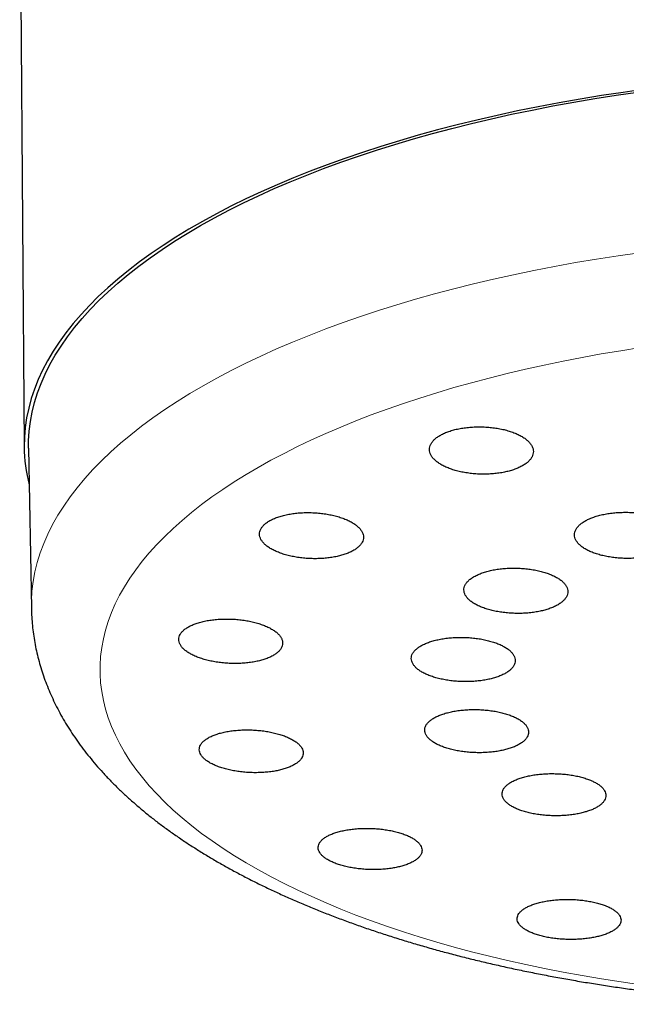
# Model space of a CAD drawing. Header units: millimetres. Extents: x 8 to 1010, y 12 to 2700.
# Tile 55 of 68: x 435 to 456, y 2454 to 2488. Entities that reach past the tile are written whole.
import ezdxf

# ---------------------------------------------------------------- set-up
doc = ezdxf.new("R2010")
doc.units = ezdxf.units.MM

msp = doc.modelspace()

# ---------------------------------------------------------------- linework, layer by layer
at = {"color": 7, "linetype": 'Continuous', "lineweight": 30}
for p, q in [((434.519, 2493.157), (434.675, 2473.218)), ((434.826, 2473.168), (434.922, 2467.628))]:
    msp.add_line(p, q, dxfattribs=at)
at = {"color": 7, "linetype": 'Continuous', "lineweight": 30, "flags": 128}
for points in [[(456.166, 2485.604), (455.413, 2485.499), (454.666, 2485.386), (453.927, 2485.265), (453.195, 2485.136), (452.47, 2484.998), (451.755, 2484.853), (451.048, 2484.7), (450.351, 2484.539), (449.663, 2484.371), (448.986, 2484.195), (448.32, 2484.012), (447.665, 2483.821), (447.022, 2483.624), (446.392, 2483.419), (445.773, 2483.208), (445.168, 2482.99), (444.576, 2482.765), (443.999, 2482.534), (443.435, 2482.297), (442.886, 2482.054), (442.352, 2481.805), (441.834, 2481.55), (441.331, 2481.289), (440.845, 2481.024), (440.374, 2480.753), (439.921, 2480.477), (439.485, 2480.196), (439.066, 2479.911), (438.664, 2479.621), (438.281, 2479.327), (437.916, 2479.029), (437.569, 2478.727), (437.241, 2478.421), (436.932, 2478.112), (436.642, 2477.8), (436.371, 2477.485), (436.12, 2477.167), (435.888, 2476.847), (435.677, 2476.524), (435.485, 2476.199), (435.313, 2475.873), (435.162, 2475.544), (435.031, 2475.215), (434.92, 2474.884), (434.83, 2474.552), (434.76, 2474.219), (434.711, 2473.886), (434.683, 2473.552), (434.675, 2473.218), (434.675, 2473.218)], [(434.826, 2473.168), (434.827, 2473.425), (434.848, 2473.757), (434.889, 2474.089), (434.95, 2474.42), (435.032, 2474.751), (435.135, 2475.081), (435.257, 2475.409), (435.4, 2475.737), (435.563, 2476.062), (435.747, 2476.386), (435.95, 2476.708), (436.173, 2477.028), (436.415, 2477.345), (436.677, 2477.66), (436.959, 2477.972), (437.259, 2478.28), (437.578, 2478.585), (437.916, 2478.887), (438.273, 2479.185), (438.648, 2479.479), (439.04, 2479.769), (439.45, 2480.055), (439.878, 2480.336), (440.323, 2480.613), (440.784, 2480.884), (441.262, 2481.151), (441.756, 2481.412), (442.266, 2481.668), (442.792, 2481.918), (443.332, 2482.162), (443.887, 2482.4), (444.457, 2482.632), (445.041, 2482.858), (445.638, 2483.078), (446.248, 2483.29), (446.871, 2483.497), (447.506, 2483.696), (448.153, 2483.888), (448.812, 2484.073), (449.482, 2484.251), (450.162, 2484.421), (450.852, 2484.584), (451.551, 2484.739), (452.26, 2484.887), (452.978, 2485.026), (453.703, 2485.158), (454.436, 2485.282), (455.177, 2485.397), (455.924, 2485.505)]]:
    msp.add_lwpolyline(points, dxfattribs=at)
at = {"color": 8, "linetype": 'Continuous', "lineweight": 0, "flags": 128}
for points in [[(434.922, 2467.628), (434.924, 2467.885), (434.944, 2468.216), (434.985, 2468.547), (435.047, 2468.878), (435.128, 2469.208), (435.231, 2469.537), (435.353, 2469.865), (435.496, 2470.192), (435.659, 2470.517), (435.842, 2470.841), (436.044, 2471.162), (436.267, 2471.481), (436.509, 2471.798), (436.771, 2472.112), (437.052, 2472.423), (437.351, 2472.731), (437.67, 2473.036), (438.008, 2473.337), (438.363, 2473.634), (438.737, 2473.928), (439.129, 2474.218), (439.539, 2474.503), (439.966, 2474.783), (440.41, 2475.059), (440.87, 2475.33), (441.347, 2475.596), (441.841, 2475.857), (442.35, 2476.112), (442.874, 2476.362), (443.414, 2476.606), (443.968, 2476.844), (444.537, 2477.075), (445.119, 2477.301), (445.715, 2477.52), (446.324, 2477.732), (446.946, 2477.938), (447.58, 2478.137), (448.226, 2478.329), (448.884, 2478.513), (449.552, 2478.691), (450.231, 2478.861), (450.92, 2479.024), (451.618, 2479.179), (452.326, 2479.326), (453.042, 2479.465), (453.766, 2479.597), (454.498, 2479.72), (455.237, 2479.836), (455.983, 2479.943)], [(456.014, 2476.653), (455.333, 2476.546), (454.659, 2476.433), (453.992, 2476.312), (453.333, 2476.183), (452.681, 2476.048), (452.038, 2475.905), (451.403, 2475.755), (450.778, 2475.598), (450.162, 2475.435), (449.556, 2475.265), (448.961, 2475.088), (448.377, 2474.905), (447.804, 2474.715), (447.243, 2474.52), (446.694, 2474.318), (446.158, 2474.11), (445.634, 2473.897), (445.123, 2473.678), (444.626, 2473.453), (444.143, 2473.223), (443.674, 2472.988), (443.22, 2472.748), (442.78, 2472.503), (442.356, 2472.253), (441.947, 2471.999), (441.554, 2471.74), (441.177, 2471.478), (440.816, 2471.211), (440.471, 2470.941), (440.144, 2470.667), (439.833, 2470.389), (439.539, 2470.108), (439.263, 2469.825), (439.004, 2469.538), (438.763, 2469.249), (438.54, 2468.957), (438.335, 2468.663), (438.149, 2468.367), (437.98, 2468.069), (437.83, 2467.77), (437.699, 2467.469), (437.586, 2467.167), (437.492, 2466.863), (437.416, 2466.559), (437.36, 2466.255), (437.322, 2465.95), (437.303, 2465.645), (437.303, 2465.339), (437.322, 2465.034), (437.36, 2464.73), (437.417, 2464.426), (437.493, 2464.123), (437.587, 2463.821), (437.7, 2463.52), (437.832, 2463.221), (437.982, 2462.924), (438.151, 2462.628), (438.338, 2462.334), (438.543, 2462.043), (438.766, 2461.754), (439.007, 2461.468), (439.266, 2461.185), (439.543, 2460.905), (439.837, 2460.628), (440.147, 2460.354), (440.475, 2460.084), (440.82, 2459.818), (441.181, 2459.556), (441.559, 2459.299), (441.952, 2459.045), (442.361, 2458.796), (442.786, 2458.552), (443.225, 2458.313), (443.68, 2458.079), (444.149, 2457.85), (444.632, 2457.626), (445.129, 2457.408), (445.64, 2457.195), (446.164, 2456.989), (446.701, 2456.788), (447.25, 2456.593), (447.811, 2456.405), (448.384, 2456.223), (448.968, 2456.047), (449.564, 2455.878), (450.169, 2455.716), (450.785, 2455.56), (451.411, 2455.412), (452.045, 2455.27), (452.689, 2455.136), (453.341, 2455.009), (454, 2454.889), (454.667, 2454.776), (455.342, 2454.671), (456.022, 2454.574)]]:
    msp.add_lwpolyline(points, dxfattribs=at)
at = {"color": 7, "linetype": 'Continuous', "lineweight": 30}
msp.add_arc((440.18, 2473.268), 5.505, 180.5158, 194.4024, dxfattribs=at)
for points, knots in [([(451.621, 2472.421), (451.673, 2472.44), (451.776, 2472.478), (451.91, 2472.544), (452.029, 2472.616), (452.127, 2472.695), (452.205, 2472.779), (452.263, 2472.866), (452.297, 2472.956), (452.309, 2473.048), (452.299, 2473.14), (452.266, 2473.232), (452.21, 2473.322), (452.134, 2473.409), (452.036, 2473.491), (451.919, 2473.569), (451.785, 2473.641), (451.633, 2473.706), (451.468, 2473.762), (451.291, 2473.811), (451.104, 2473.85), (450.909, 2473.879), (450.709, 2473.899), (450.506, 2473.908), (450.304, 2473.907), (450.104, 2473.895), (449.909, 2473.873), (449.722, 2473.842), (449.545, 2473.801), (449.38, 2473.75), (449.23, 2473.692), (449.095, 2473.625), (448.979, 2473.552), (448.881, 2473.474), (448.804, 2473.39), (448.749, 2473.302), (448.716, 2473.212), (448.705, 2473.12), (448.717, 2473.028), (448.751, 2472.936), (448.808, 2472.846), (448.886, 2472.76), (448.985, 2472.677), (449.103, 2472.6), (449.239, 2472.529), (449.391, 2472.464), (449.557, 2472.408), (449.735, 2472.36), (449.923, 2472.322), (450.118, 2472.293), (450.318, 2472.274), (450.521, 2472.265), (450.723, 2472.267), (450.923, 2472.28), (451.117, 2472.302), (451.299, 2472.334), (451.469, 2472.373), (451.571, 2472.405), (451.621, 2472.421)], [0, 0, 0, 0, 0.017851, 0.035759, 0.05361, 0.071461, 0.089369, 0.107219, 0.125081, 0.143, 0.160862, 0.178744, 0.196683, 0.214564, 0.232464, 0.250422, 0.268322, 0.286231, 0.304198, 0.322107, 0.340012, 0.357975, 0.37588, 0.393769, 0.411716, 0.429605, 0.447474, 0.465401, 0.48327, 0.501123, 0.519033, 0.536886, 0.554735, 0.57264, 0.590488, 0.608345, 0.626259, 0.644116, 0.661992, 0.679924, 0.697799, 0.715694, 0.733646, 0.751541, 0.769449, 0.787414, 0.805322, 0.82323, 0.841195, 0.859103, 0.876998, 0.894951, 0.912846, 0.930721, 0.948654, 0.966529, 0.983265, 1, 1, 1, 1]), ([(445.744, 2469.479), (445.795, 2469.497), (445.898, 2469.533), (446.032, 2469.596), (446.15, 2469.665), (446.247, 2469.741), (446.325, 2469.821), (446.381, 2469.906), (446.415, 2469.993), (446.426, 2470.082), (446.415, 2470.172), (446.381, 2470.261), (446.325, 2470.349), (446.247, 2470.435), (446.149, 2470.516), (446.032, 2470.593), (445.897, 2470.664), (445.745, 2470.728), (445.58, 2470.785), (445.402, 2470.834), (445.214, 2470.873), (445.019, 2470.904), (444.819, 2470.925), (444.617, 2470.936), (444.414, 2470.936), (444.214, 2470.927), (444.02, 2470.908), (443.833, 2470.879), (443.656, 2470.84), (443.491, 2470.793), (443.341, 2470.737), (443.207, 2470.674), (443.091, 2470.604), (442.994, 2470.528), (442.918, 2470.447), (442.864, 2470.363), (442.831, 2470.275), (442.821, 2470.186), (442.834, 2470.096), (442.87, 2470.007), (442.927, 2469.919), (443.006, 2469.834), (443.105, 2469.753), (443.224, 2469.676), (443.36, 2469.606), (443.512, 2469.542), (443.679, 2469.485), (443.857, 2469.437), (444.045, 2469.398), (444.241, 2469.368), (444.441, 2469.348), (444.644, 2469.338), (444.846, 2469.337), (445.046, 2469.348), (445.24, 2469.368), (445.422, 2469.397), (445.592, 2469.433), (445.693, 2469.464), (445.744, 2469.479)], [0, 0, 0, 0, 0.017851, 0.035759, 0.053609, 0.07146, 0.089368, 0.107219, 0.125068, 0.142974, 0.160823, 0.178682, 0.196598, 0.214458, 0.232337, 0.250272, 0.268151, 0.286048, 0.304003, 0.321901, 0.33981, 0.357776, 0.375684, 0.393591, 0.411555, 0.429462, 0.447354, 0.465304, 0.483196, 0.501068, 0.518997, 0.53687, 0.554724, 0.572636, 0.590491, 0.60834, 0.626245, 0.644093, 0.661948, 0.67986, 0.697715, 0.715587, 0.733516, 0.751388, 0.76928, 0.78723, 0.805122, 0.823029, 0.840993, 0.858899, 0.876808, 0.894774, 0.912683, 0.930581, 0.948536, 0.966433, 0.983217, 1, 1, 1, 1]), ([(456.644, 2469.507), (456.695, 2469.526), (456.799, 2469.564), (456.934, 2469.629), (457.052, 2469.701), (457.15, 2469.779), (457.229, 2469.861), (457.286, 2469.947), (457.32, 2470.035), (457.332, 2470.124), (457.322, 2470.214), (457.289, 2470.304), (457.233, 2470.391), (457.156, 2470.475), (457.058, 2470.555), (456.942, 2470.629), (456.807, 2470.698), (456.656, 2470.76), (456.491, 2470.814), (456.313, 2470.859), (456.126, 2470.896), (455.931, 2470.923), (455.731, 2470.94), (455.529, 2470.947), (455.327, 2470.944), (455.127, 2470.931), (454.932, 2470.908), (454.745, 2470.876), (454.568, 2470.834), (454.403, 2470.784), (454.252, 2470.725), (454.117, 2470.659), (454.001, 2470.587), (453.903, 2470.509), (453.826, 2470.427), (453.771, 2470.341), (453.737, 2470.253), (453.727, 2470.163), (453.739, 2470.073), (453.774, 2469.984), (453.83, 2469.897), (453.909, 2469.813), (454.008, 2469.734), (454.126, 2469.659), (454.262, 2469.591), (454.414, 2469.53), (454.579, 2469.476), (454.758, 2469.431), (454.945, 2469.395), (455.141, 2469.369), (455.341, 2469.352), (455.543, 2469.346), (455.746, 2469.349), (455.945, 2469.363), (456.139, 2469.387), (456.322, 2469.419), (456.492, 2469.459), (456.593, 2469.491), (456.644, 2469.507)], [0, 0, 0, 0, 0.017867, 0.035791, 0.053658, 0.071525, 0.089449, 0.107316, 0.125188, 0.143117, 0.160989, 0.178869, 0.196806, 0.214686, 0.232574, 0.250519, 0.268407, 0.286298, 0.304247, 0.322139, 0.340029, 0.357976, 0.375866, 0.39375, 0.41169, 0.429573, 0.447448, 0.46538, 0.483255, 0.501123, 0.519048, 0.536916, 0.554782, 0.572705, 0.590571, 0.60844, 0.626367, 0.644237, 0.662114, 0.680048, 0.697926, 0.715812, 0.733754, 0.75164, 0.769531, 0.787479, 0.805371, 0.823262, 0.84121, 0.859101, 0.876987, 0.89493, 0.912816, 0.930693, 0.948628, 0.966505, 0.983253, 1, 1, 1, 1]), ([(452.816, 2467.592), (452.868, 2467.61), (452.971, 2467.646), (453.105, 2467.709), (453.224, 2467.779), (453.322, 2467.855), (453.4, 2467.935), (453.457, 2468.018), (453.491, 2468.105), (453.503, 2468.193), (453.493, 2468.281), (453.459, 2468.369), (453.403, 2468.455), (453.326, 2468.538), (453.229, 2468.617), (453.112, 2468.691), (452.977, 2468.759), (452.826, 2468.821), (452.661, 2468.875), (452.483, 2468.921), (452.296, 2468.958), (452.101, 2468.986), (451.901, 2469.004), (451.699, 2469.012), (451.496, 2469.011), (451.296, 2469), (451.102, 2468.978), (450.915, 2468.948), (450.737, 2468.908), (450.572, 2468.859), (450.422, 2468.803), (450.287, 2468.739), (450.17, 2468.669), (450.073, 2468.593), (449.996, 2468.513), (449.941, 2468.429), (449.908, 2468.343), (449.897, 2468.255), (449.91, 2468.166), (449.945, 2468.079), (450.001, 2467.993), (450.08, 2467.91), (450.179, 2467.831), (450.297, 2467.757), (450.433, 2467.69), (450.585, 2467.628), (450.751, 2467.575), (450.929, 2467.53), (451.117, 2467.493), (451.312, 2467.466), (451.513, 2467.448), (451.715, 2467.44), (451.917, 2467.442), (452.117, 2467.454), (452.311, 2467.476), (452.494, 2467.507), (452.664, 2467.545), (452.765, 2467.576), (452.816, 2467.592)], [0, 0, 0, 0, 0.017867, 0.035791, 0.053658, 0.071525, 0.089449, 0.107316, 0.125182, 0.143106, 0.160972, 0.178842, 0.19677, 0.214641, 0.232519, 0.250455, 0.268334, 0.286221, 0.304164, 0.322051, 0.339943, 0.357891, 0.375783, 0.393674, 0.411621, 0.429512, 0.447397, 0.465339, 0.483223, 0.501099, 0.519033, 0.536909, 0.554777, 0.572703, 0.590572, 0.608438, 0.626361, 0.644227, 0.662096, 0.680021, 0.69789, 0.715766, 0.733699, 0.751575, 0.769459, 0.787401, 0.805285, 0.823176, 0.841124, 0.859014, 0.876906, 0.894855, 0.912746, 0.930633, 0.948577, 0.966464, 0.983232, 1, 1, 1, 1]), ([(434.923, 2467.628), (434.923, 2467.621), (434.923, 2467.516), (434.933, 2467.313), (434.956, 2467.019), (434.991, 2466.726), (435.038, 2466.434), (435.096, 2466.142), (435.167, 2465.852), (435.248, 2465.562), (435.342, 2465.273), (435.447, 2464.986), (435.564, 2464.7), (435.693, 2464.415), (435.834, 2464.131), (435.986, 2463.849), (436.151, 2463.569), (436.328, 2463.29), (436.518, 2463.013), (436.719, 2462.737), (436.933, 2462.464), (437.158, 2462.194), (437.396, 2461.925), (437.646, 2461.66), (437.908, 2461.397), (438.181, 2461.138), (438.466, 2460.882), (438.762, 2460.629), (439.068, 2460.38), (439.386, 2460.135), (439.714, 2459.895), (440.052, 2459.658), (440.4, 2459.426), (440.758, 2459.198), (441.125, 2458.974), (441.502, 2458.755), (441.887, 2458.54), (442.28, 2458.331), (442.683, 2458.125), (443.093, 2457.925), (443.511, 2457.729), (443.938, 2457.537), (444.372, 2457.35), (444.813, 2457.168), (445.262, 2456.991), (445.717, 2456.818), (446.18, 2456.65), (446.65, 2456.487), (447.126, 2456.328), (447.609, 2456.174), (448.097, 2456.025), (448.592, 2455.881), (449.093, 2455.741), (449.6, 2455.606), (450.112, 2455.476), (450.629, 2455.351), (451.152, 2455.231), (451.679, 2455.115), (452.212, 2455.005), (452.749, 2454.899), (453.29, 2454.798), (453.836, 2454.702), (454.386, 2454.611), (454.939, 2454.525), (455.496, 2454.444), (456.057, 2454.367), (456.621, 2454.296), (457.188, 2454.23), (457.758, 2454.169), (458.33, 2454.113), (458.905, 2454.062), (459.482, 2454.016), (460.061, 2453.975), (460.641, 2453.939), (461.134, 2453.913), (461.432, 2453.9), (461.537, 2453.895)], [0, 0, 0, 0, 0.000819, 0.012963, 0.025106, 0.037263, 0.049446, 0.061668, 0.073942, 0.08628, 0.098693, 0.111194, 0.123791, 0.136494, 0.149311, 0.162249, 0.175311, 0.188502, 0.201822, 0.21527, 0.228845, 0.242539, 0.256348, 0.270263, 0.284274, 0.298371, 0.312543, 0.326778, 0.341066, 0.355396, 0.369758, 0.384144, 0.398545, 0.412954, 0.427365, 0.441772, 0.45617, 0.470558, 0.484931, 0.49929, 0.513631, 0.527954, 0.542259, 0.556546, 0.570813, 0.585061, 0.599291, 0.613503, 0.627697, 0.641874, 0.656035, 0.670179, 0.684308, 0.698423, 0.712523, 0.72661, 0.740684, 0.754747, 0.768797, 0.782837, 0.796867, 0.810887, 0.824899, 0.838901, 0.852896, 0.866883, 0.880864, 0.894838, 0.908806, 0.922769, 0.936727, 0.950681, 0.96463, 0.978576, 0.992519, 1, 1, 1, 1]), ([(443.009, 2465.856), (443.059, 2465.874), (443.157, 2465.91), (443.284, 2465.973), (443.394, 2466.041), (443.484, 2466.116), (443.552, 2466.195), (443.6, 2466.277), (443.624, 2466.363), (443.626, 2466.449), (443.605, 2466.536), (443.562, 2466.622), (443.497, 2466.706), (443.411, 2466.787), (443.304, 2466.865), (443.179, 2466.937), (443.038, 2467.004), (442.88, 2467.064), (442.71, 2467.117), (442.528, 2467.161), (442.337, 2467.197), (442.14, 2467.224), (441.938, 2467.242), (441.736, 2467.249), (441.534, 2467.247), (441.336, 2467.236), (441.144, 2467.214), (440.961, 2467.183), (440.788, 2467.144), (440.629, 2467.096), (440.486, 2467.04), (440.358, 2466.977), (440.25, 2466.907), (440.162, 2466.833), (440.094, 2466.753), (440.049, 2466.671), (440.026, 2466.585), (440.025, 2466.499), (440.047, 2466.412), (440.092, 2466.326), (440.158, 2466.242), (440.246, 2466.161), (440.354, 2466.084), (440.479, 2466.012), (440.622, 2465.945), (440.781, 2465.886), (440.952, 2465.834), (441.134, 2465.79), (441.326, 2465.754), (441.523, 2465.728), (441.725, 2465.711), (441.928, 2465.704), (442.129, 2465.706), (442.327, 2465.719), (442.518, 2465.741), (442.697, 2465.772), (442.862, 2465.81), (442.96, 2465.84), (443.009, 2465.856)], [0, 0, 0, 0, 0.017864, 0.035786, 0.05365, 0.071515, 0.089437, 0.107301, 0.125153, 0.143062, 0.160914, 0.178762, 0.196668, 0.214517, 0.232376, 0.250292, 0.268151, 0.286029, 0.303964, 0.321842, 0.339739, 0.357694, 0.375591, 0.3935, 0.411465, 0.429374, 0.447281, 0.465245, 0.483152, 0.501045, 0.518995, 0.536888, 0.55476, 0.57269, 0.590563, 0.608418, 0.626331, 0.644186, 0.662034, 0.679939, 0.697787, 0.715642, 0.733554, 0.751408, 0.76928, 0.787208, 0.80508, 0.822972, 0.840921, 0.858813, 0.876719, 0.894682, 0.912589, 0.930498, 0.948464, 0.966373, 0.983186, 1, 1, 1, 1]), ([(450.996, 2465.22), (451.047, 2465.238), (451.15, 2465.273), (451.285, 2465.335), (451.403, 2465.402), (451.501, 2465.476), (451.579, 2465.554), (451.636, 2465.635), (451.67, 2465.72), (451.682, 2465.806), (451.671, 2465.892), (451.637, 2465.978), (451.581, 2466.062), (451.504, 2466.143), (451.406, 2466.221), (451.289, 2466.293), (451.154, 2466.361), (451.003, 2466.421), (450.838, 2466.474), (450.66, 2466.52), (450.473, 2466.557), (450.278, 2466.585), (450.078, 2466.603), (449.876, 2466.612), (449.673, 2466.611), (449.474, 2466.601), (449.279, 2466.581), (449.092, 2466.551), (448.914, 2466.513), (448.75, 2466.466), (448.599, 2466.412), (448.464, 2466.35), (448.348, 2466.282), (448.251, 2466.208), (448.174, 2466.13), (448.119, 2466.048), (448.086, 2465.963), (448.076, 2465.877), (448.088, 2465.791), (448.124, 2465.705), (448.181, 2465.621), (448.26, 2465.54), (448.359, 2465.463), (448.477, 2465.391), (448.613, 2465.324), (448.765, 2465.264), (448.931, 2465.211), (449.109, 2465.166), (449.297, 2465.13), (449.492, 2465.102), (449.692, 2465.085), (449.895, 2465.076), (450.097, 2465.078), (450.297, 2465.089), (450.491, 2465.109), (450.674, 2465.139), (450.844, 2465.175), (450.945, 2465.205), (450.996, 2465.22)], [0, 0, 0, 0, 0.017874, 0.035805, 0.053678, 0.071553, 0.089484, 0.107358, 0.125226, 0.143151, 0.161019, 0.178885, 0.196808, 0.214674, 0.232543, 0.25047, 0.268339, 0.286217, 0.304151, 0.322028, 0.339914, 0.357857, 0.375742, 0.393634, 0.411582, 0.429473, 0.447364, 0.465312, 0.483204, 0.501089, 0.519032, 0.536918, 0.554796, 0.57273, 0.590608, 0.608478, 0.626404, 0.644274, 0.66214, 0.680063, 0.697929, 0.715797, 0.733722, 0.75159, 0.769465, 0.787396, 0.805271, 0.823154, 0.841094, 0.858977, 0.876867, 0.894814, 0.912704, 0.930596, 0.948545, 0.966437, 0.983218, 1, 1, 1, 1]), ([(451.461, 2462.755), (451.512, 2462.772), (451.615, 2462.806), (451.75, 2462.867), (451.868, 2462.933), (451.966, 2463.004), (452.044, 2463.081), (452.1, 2463.16), (452.134, 2463.243), (452.146, 2463.326), (452.134, 2463.411), (452.1, 2463.494), (452.044, 2463.576), (451.967, 2463.655), (451.868, 2463.731), (451.751, 2463.802), (451.616, 2463.867), (451.465, 2463.926), (451.299, 2463.978), (451.122, 2464.022), (450.935, 2464.058), (450.74, 2464.085), (450.54, 2464.103), (450.338, 2464.111), (450.135, 2464.11), (449.936, 2464.1), (449.741, 2464.08), (449.554, 2464.051), (449.377, 2464.014), (449.212, 2463.968), (449.062, 2463.915), (448.927, 2463.854), (448.811, 2463.788), (448.714, 2463.716), (448.637, 2463.639), (448.582, 2463.56), (448.55, 2463.477), (448.539, 2463.393), (448.552, 2463.309), (448.588, 2463.226), (448.645, 2463.144), (448.724, 2463.065), (448.824, 2462.99), (448.942, 2462.919), (449.078, 2462.854), (449.231, 2462.796), (449.397, 2462.744), (449.575, 2462.701), (449.763, 2462.665), (449.958, 2462.639), (450.158, 2462.622), (450.36, 2462.614), (450.563, 2462.615), (450.762, 2462.626), (450.956, 2462.647), (451.139, 2462.675), (451.309, 2462.711), (451.41, 2462.74), (451.461, 2462.755)], [0, 0, 0, 0, 0.017884, 0.035824, 0.053708, 0.071592, 0.089533, 0.107416, 0.125293, 0.143226, 0.161102, 0.178971, 0.196897, 0.214766, 0.232632, 0.250555, 0.268421, 0.286289, 0.304215, 0.322083, 0.339959, 0.357892, 0.375768, 0.393653, 0.411594, 0.429479, 0.447369, 0.465317, 0.483207, 0.501099, 0.519048, 0.536939, 0.554826, 0.57277, 0.590657, 0.608536, 0.626472, 0.644351, 0.662222, 0.68015, 0.698021, 0.715887, 0.73381, 0.751676, 0.769544, 0.787468, 0.805335, 0.823208, 0.841139, 0.859012, 0.876894, 0.894833, 0.912715, 0.930604, 0.94855, 0.966439, 0.98322, 1, 1, 1, 1]), ([(443.668, 2462.05), (443.719, 2462.066), (443.821, 2462.099), (443.954, 2462.158), (444.071, 2462.222), (444.167, 2462.292), (444.244, 2462.366), (444.298, 2462.445), (444.33, 2462.526), (444.34, 2462.609), (444.327, 2462.692), (444.291, 2462.776), (444.233, 2462.857), (444.154, 2462.937), (444.054, 2463.012), (443.936, 2463.084), (443.799, 2463.15), (443.647, 2463.21), (443.481, 2463.263), (443.303, 2463.309), (443.115, 2463.346), (442.92, 2463.375), (442.72, 2463.395), (442.517, 2463.405), (442.315, 2463.407), (442.116, 2463.399), (441.922, 2463.381), (441.735, 2463.355), (441.559, 2463.319), (441.395, 2463.276), (441.246, 2463.224), (441.112, 2463.166), (440.998, 2463.101), (440.902, 2463.031), (440.827, 2462.956), (440.774, 2462.877), (440.743, 2462.796), (440.735, 2462.713), (440.75, 2462.63), (440.787, 2462.547), (440.846, 2462.465), (440.927, 2462.386), (441.028, 2462.31), (441.147, 2462.239), (441.285, 2462.174), (441.438, 2462.114), (441.605, 2462.061), (441.784, 2462.016), (441.972, 2461.979), (442.168, 2461.951), (442.368, 2461.932), (442.57, 2461.922), (442.773, 2461.921), (442.972, 2461.93), (443.166, 2461.948), (443.347, 2461.974), (443.517, 2462.008), (443.618, 2462.036), (443.668, 2462.05)], [0, 0, 0, 0, 0.017889, 0.035836, 0.053725, 0.071616, 0.089563, 0.107453, 0.125325, 0.143254, 0.161126, 0.178981, 0.196893, 0.214748, 0.232596, 0.250501, 0.268349, 0.286204, 0.304116, 0.321971, 0.339844, 0.357773, 0.375645, 0.393538, 0.411487, 0.42938, 0.447286, 0.46525, 0.483157, 0.501066, 0.519032, 0.53694, 0.554838, 0.572793, 0.590691, 0.608569, 0.626505, 0.644383, 0.662242, 0.680159, 0.698018, 0.715867, 0.733773, 0.751622, 0.769473, 0.787382, 0.805233, 0.823099, 0.841023, 0.858889, 0.876775, 0.894719, 0.912605, 0.930508, 0.948469, 0.966372, 0.983186, 1, 1, 1, 1]), ([(454.14, 2460.571), (454.191, 2460.588), (454.294, 2460.622), (454.428, 2460.681), (454.546, 2460.746), (454.644, 2460.817), (454.722, 2460.892), (454.779, 2460.97), (454.812, 2461.05), (454.824, 2461.132), (454.812, 2461.215), (454.778, 2461.296), (454.722, 2461.376), (454.644, 2461.453), (454.546, 2461.526), (454.428, 2461.595), (454.293, 2461.658), (454.141, 2461.715), (453.976, 2461.765), (453.798, 2461.807), (453.611, 2461.841), (453.416, 2461.867), (453.216, 2461.883), (453.014, 2461.89), (452.812, 2461.889), (452.612, 2461.878), (452.418, 2461.857), (452.231, 2461.828), (452.054, 2461.791), (451.889, 2461.745), (451.739, 2461.693), (451.604, 2461.633), (451.488, 2461.567), (451.391, 2461.497), (451.315, 2461.422), (451.26, 2461.343), (451.228, 2461.263), (451.218, 2461.181), (451.231, 2461.098), (451.266, 2461.017), (451.324, 2460.937), (451.403, 2460.86), (451.503, 2460.787), (451.621, 2460.719), (451.758, 2460.656), (451.91, 2460.6), (452.076, 2460.55), (452.255, 2460.509), (452.443, 2460.475), (452.638, 2460.45), (452.838, 2460.434), (453.04, 2460.428), (453.242, 2460.43), (453.442, 2460.442), (453.636, 2460.462), (453.818, 2460.491), (453.988, 2460.527), (454.089, 2460.556), (454.14, 2460.571)], [0, 0, 0, 0, 0.0178906, 0.0358383, 0.0537289, 0.0716197, 0.0895676, 0.1074584, 0.1253444, 0.1432874, 0.1611734, 0.179051, 0.1969857, 0.2148632, 0.2327331, 0.2506599, 0.2685297, 0.2863957, 0.3043187, 0.3221848, 0.3400526, 0.3579774, 0.3758453, 0.3937199, 0.4116514, 0.4295259, 0.4474091, 0.4653492, 0.4832324, 0.5011223, 0.5190692, 0.5369591, 0.5548509, 0.5727998, 0.5906916, 0.6085797, 0.6265249, 0.644413, 0.6622933, 0.6802308, 0.6981111, 0.7159831, 0.733912, 0.751784, 0.7696506, 0.7875742, 0.8054409, 0.8233075, 0.8412312, 0.8590979, 0.87697, 0.894899, 0.9127711, 0.9306516, 0.9485891, 0.9664696, 0.9832348, 1, 1, 1, 1]), ([(447.785, 2458.694), (447.836, 2458.711), (447.938, 2458.743), (448.071, 2458.8), (448.187, 2458.863), (448.284, 2458.931), (448.359, 2459.004), (448.414, 2459.08), (448.445, 2459.158), (448.455, 2459.238), (448.441, 2459.319), (448.405, 2459.399), (448.346, 2459.478), (448.267, 2459.554), (448.166, 2459.626), (448.047, 2459.694), (447.91, 2459.757), (447.757, 2459.813), (447.591, 2459.863), (447.413, 2459.906), (447.225, 2459.941), (447.029, 2459.967), (446.83, 2459.985), (446.627, 2459.993), (446.425, 2459.993), (446.226, 2459.984), (446.032, 2459.966), (445.846, 2459.939), (445.67, 2459.904), (445.507, 2459.861), (445.358, 2459.81), (445.225, 2459.753), (445.111, 2459.689), (445.015, 2459.621), (444.941, 2459.548), (444.888, 2459.472), (444.858, 2459.393), (444.85, 2459.313), (444.865, 2459.233), (444.903, 2459.153), (444.962, 2459.074), (445.044, 2458.999), (445.145, 2458.926), (445.266, 2458.859), (445.404, 2458.796), (445.557, 2458.74), (445.724, 2458.69), (445.904, 2458.648), (446.092, 2458.614), (446.288, 2458.588), (446.488, 2458.571), (446.69, 2458.563), (446.892, 2458.564), (447.091, 2458.574), (447.284, 2458.592), (447.466, 2458.619), (447.634, 2458.653), (447.735, 2458.681), (447.785, 2458.694)], [0, 0, 0, 0, 0.0179063, 0.0358698, 0.0537761, 0.0716829, 0.0896468, 0.1075535, 0.1254486, 0.1434008, 0.1612958, 0.179171, 0.1971033, 0.2149785, 0.2328354, 0.2507494, 0.2686064, 0.2864548, 0.3043601, 0.3222086, 0.3400617, 0.3579717, 0.375825, 0.3936942, 0.4116203, 0.4294895, 0.447379, 0.4653255, 0.483215, 0.5011202, 0.5190825, 0.5369876, 0.554897, 0.5728635, 0.5907728, 0.608673, 0.6266304, 0.6445305, 0.6624122, 0.680351, 0.6982326, 0.7160945, 0.7340135, 0.7518754, 0.7697251, 0.7876317, 0.8054815, 0.8233317, 0.8412388, 0.8590891, 0.8769525, 0.8948727, 0.9127361, 0.9306194, 0.9485595, 0.9664429, 0.9832214, 1, 1, 1, 1]), ([(454.675, 2456.281), (454.726, 2456.297), (454.828, 2456.33), (454.961, 2456.387), (455.078, 2456.45), (455.174, 2456.517), (455.25, 2456.589), (455.304, 2456.663), (455.336, 2456.74), (455.345, 2456.818), (455.332, 2456.897), (455.295, 2456.974), (455.237, 2457.05), (455.157, 2457.123), (455.057, 2457.192), (454.937, 2457.257), (454.8, 2457.317), (454.647, 2457.37), (454.481, 2457.417), (454.302, 2457.456), (454.114, 2457.487), (453.919, 2457.511), (453.719, 2457.526), (453.517, 2457.532), (453.315, 2457.529), (453.116, 2457.518), (452.923, 2457.498), (452.737, 2457.469), (452.561, 2457.433), (452.398, 2457.389), (452.249, 2457.338), (452.116, 2457.281), (452.002, 2457.218), (451.907, 2457.15), (451.832, 2457.079), (451.779, 2457.004), (451.749, 2456.927), (451.741, 2456.849), (451.756, 2456.77), (451.794, 2456.693), (451.853, 2456.617), (451.935, 2456.545), (452.036, 2456.476), (452.157, 2456.411), (452.295, 2456.352), (452.449, 2456.299), (452.616, 2456.253), (452.795, 2456.214), (452.984, 2456.183), (453.18, 2456.16), (453.38, 2456.146), (453.582, 2456.14), (453.784, 2456.143), (453.982, 2456.156), (454.176, 2456.176), (454.357, 2456.204), (454.525, 2456.239), (454.625, 2456.267), (454.675, 2456.281)], [0, 0, 0, 0, 0.017907, 0.035872, 0.053779, 0.071686, 0.089651, 0.107558, 0.125467, 0.143433, 0.161341, 0.179239, 0.197194, 0.215092, 0.232971, 0.250906, 0.268785, 0.286644, 0.304561, 0.32242, 0.340269, 0.358175, 0.376024, 0.393875, 0.411784, 0.429635, 0.447501, 0.465424, 0.48329, 0.501177, 0.51912, 0.537006, 0.55491, 0.57287, 0.590773, 0.608683, 0.62665, 0.644559, 0.662462, 0.680421, 0.698324, 0.716209, 0.734151, 0.752036, 0.769901, 0.787823, 0.805687, 0.823538, 0.841446, 0.859297, 0.877146, 0.895052, 0.912902, 0.930762, 0.94868, 0.96654, 0.98327, 1, 1, 1, 1])]:
    msp.add_open_spline(points, degree=3, knots=knots, dxfattribs=at)

doc.saveas('drawing.dxf')
